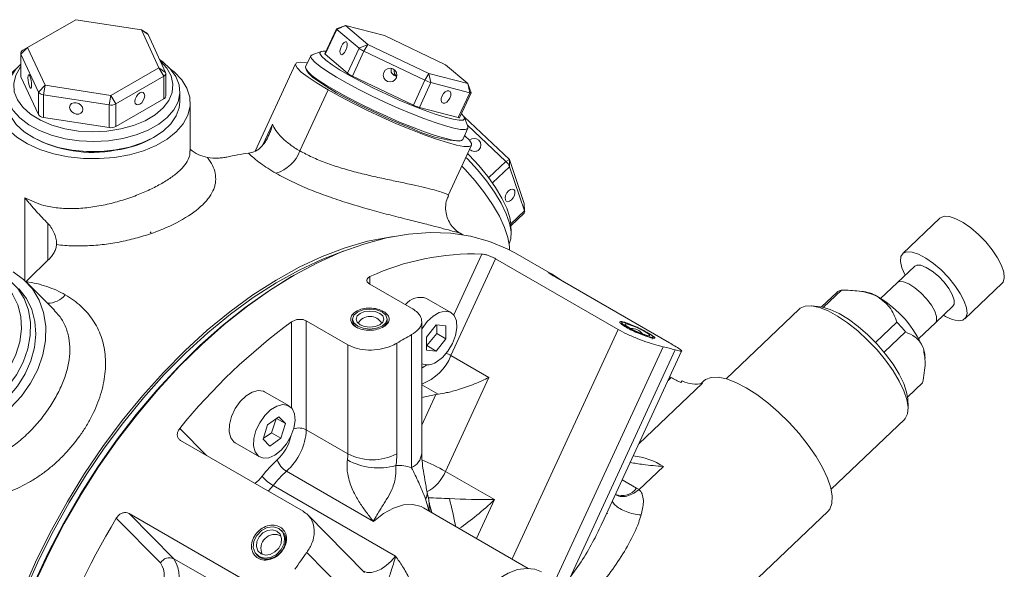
# Model space of a CAD drawing. Header units: millimetres. Extents: x 10 to 831, y 10 to 584.
# Tile 5 of 25: x 111 to 253, y 203 to 283. Entities that reach past the tile are written whole.
import ezdxf

# ---------------------------------------------------------------- set-up
doc = ezdxf.new("R2010")
doc.units = ezdxf.units.MM
doc.linetypes.add('SLD-Solido', pattern=[0])

msp = doc.modelspace()

# ---------------------------------------------------------------- linework, layer by layer
at = {"color": 7, "linetype": 'SLD-Solido', "lineweight": 15}
for p, q in [((119.225, 282.623), (112.285, 278.616)), ((128.706, 281.157), (119.225, 282.623)), ((158.201, 281.792), (156.892, 281.322)), ((156.937, 281.225), (158.201, 281.792)), ((158.201, 281.792), (161.404, 279.057)), ((163.816, 280.323), (158.201, 281.792)), ((129.413, 280.748), (128.706, 281.157)), ((131.246, 275.684), (128.706, 281.157)), ((128.706, 281.157), (129.671, 280.489)), ((129.671, 280.489), (132.212, 275.016)), ((156.878, 281.311), (155.215, 277.708)), ((155.274, 277.623), (156.937, 281.225)), ((160.14, 278.49), (156.937, 281.225)), ((172.634, 276.118), (163.816, 280.323)), ((160.14, 278.49), (161.404, 279.057)), ((160.847, 278.082), (161.404, 279.057)), ((161.404, 279.057), (170.222, 274.853)), ((111.285, 277.8), (111.285, 274.534)), ((111.319, 277.651), (112.285, 278.616)), ((113.859, 272.178), (111.319, 277.651)), ((111.319, 274.384), (111.319, 277.651)), ((111.578, 278.208), (112.285, 278.616)), ((112.285, 278.616), (114.825, 273.144)), ((153.176, 277.423), (152.428, 275.802)), ((154.665, 278.036), (153.356, 277.566)), ((155.274, 277.623), (158.477, 274.888)), ((158.477, 274.888), (160.14, 278.49)), ((159.184, 274.48), (160.847, 278.082)), ((169.665, 273.878), (160.847, 278.082)), ((150.983, 276.25), (145.162, 263.638)), ((175.837, 273.383), (172.634, 276.118)), ((124.306, 271.677), (131.246, 275.684)), ((131.953, 274.459), (125.013, 270.452)), ((131.246, 275.684), (131.953, 274.459)), ((131.246, 275.684), (132.212, 275.016)), ((131.953, 271.193), (131.953, 274.459)), ((132.246, 271.601), (132.246, 274.867)), ((152.436, 275.572), (152.534, 275.311)), ((159.184, 274.48), (168.002, 270.275)), ((169.665, 273.878), (170.222, 274.853)), ((170.222, 274.853), (175.837, 273.383)), ((170.514, 273.544), (170.222, 274.853)), ((111.319, 274.384), (113.859, 268.911)), ((113.859, 272.178), (114.825, 273.144)), ((114.566, 271.769), (114.825, 273.144)), ((114.825, 273.144), (124.306, 271.677)), ((168.002, 270.275), (169.665, 273.878)), ((168.851, 269.942), (170.514, 273.544)), ((176.128, 272.074), (170.514, 273.544)), ((176.328, 272.082), (175.837, 273.383)), ((175.837, 273.383), (176.128, 272.074)), ((113.859, 268.911), (113.859, 272.178)), ((124.047, 270.303), (114.566, 271.769)), ((114.566, 268.503), (114.566, 271.769)), ((124.047, 270.303), (124.306, 271.677)), ((125.013, 270.452), (124.306, 271.677)), ((134.265, 270.781), (134.265, 272.251)), ((151.615, 263.66), (155.685, 272.479)), ((174.466, 268.472), (176.128, 272.074)), ((174.667, 268.462), (176.329, 272.064)), ((124.047, 267.037), (124.047, 270.303)), ((125.013, 267.186), (131.953, 271.193)), ((125.013, 267.186), (125.013, 270.452)), ((135.765, 263.669), (135.765, 270.618)), ((168.851, 269.942), (174.466, 268.472)), ((114.566, 268.503), (124.047, 267.037)), ((146.26, 264.535), (147.648, 267.542)), ((175.33, 268.572), (181.848, 262.441)), ((175.866, 267.176), (175.375, 268.477)), ((181.34, 262.16), (175.789, 267.381)), ((175.127, 265.325), (175.875, 266.946)), ((112.925, 265.679), (113.067, 265.598)), ((130.464, 265.598), (130.606, 265.679)), ((173.037, 257.219), (176.405, 264.517)), ((174.684, 265.088), (174.946, 265.182)), ((178.878, 259.815), (181.34, 262.16)), ((181.34, 262.16), (181.848, 262.441)), ((181.883, 261.392), (181.848, 262.441)), ((181.848, 262.441), (183.993, 256.057)), ((179.429, 259.055), (181.883, 261.392)), ((184.028, 255.008), (181.883, 261.392)), ((111.866, 244.979), (111.866, 256.906)), ((184.06, 254.855), (183.993, 256.057)), ((183.993, 256.057), (184.028, 255.008)), ((182.048, 253.123), (184.028, 255.008)), ((182.064, 252.839), (184.01, 254.692)), ((115.225, 247.88), (115.225, 253.168)), ((244.038, 253.965), (238.658, 248.841)), ((129.98, 251.832), (130.105, 252.005)), ((175.116, 251.562), (174.75, 251.773)), ((182.119, 251.852), (182.052, 253.055)), ((188.057, 245.823), (182.754, 248.884)), ((179.865, 248.093), (173.414, 234.116)), ((173.817, 239.982), (177.875, 248.775)), ((197.543, 237.887), (179.865, 248.093)), ((240.383, 247.03), (237.861, 244.628)), ((116.153, 240.651), (112.14, 244.713)), ((150.749, 245.712), (150.396, 245.508)), ((161.717, 245.51), (161.717, 244.425)), ((188.539, 245.432), (204.979, 235.941)), ((237.861, 244.628), (235.469, 242.35)), ((161.717, 244.425), (167.727, 240.955)), ((226.941, 241.132), (229.155, 243.24)), ((229.811, 243.566), (227.204, 241.083)), ((233.009, 243.346), (231.895, 243.463)), ((247.625, 239.427), (253.005, 244.552)), ((173.411, 240.331), (169.875, 242.372)), ((223.719, 240.825), (213.137, 230.747)), ((226.726, 241.16), (225.528, 241.286)), ((243.378, 238.835), (245.9, 241.237)), ((150.403, 226.525), (150.403, 238.979)), ((152.524, 239.119), (158.535, 235.649)), ((152.524, 239.119), (152.524, 223.39)), ((159.217, 239.389), (159.217, 239.129)), ((164.217, 239.129), (164.217, 239.389)), ((169.192, 219.959), (169.192, 239.024)), ((234.717, 236), (237.811, 238.947)), ((171.286, 238.536), (169.872, 236.777)), ((172.7, 238.409), (171.286, 238.536)), ((171.356, 237.299), (171.356, 238.53)), ((172.7, 236.524), (172.7, 238.409)), ((182.239, 204.729), (197.543, 237.887)), ((198.068, 238.872), (197.99, 238.704)), ((239.054, 237.525), (235.966, 234.584)), ((240.986, 236.557), (243.378, 238.835)), ((167.727, 217.918), (167.727, 237.129)), ((169.872, 236.777), (169.872, 234.891)), ((169.942, 235.54), (171.356, 237.299)), ((171.286, 234.764), (172.7, 236.524)), ((171.356, 237.299), (172.7, 236.524)), ((202.48, 236.5), (202.608, 236.777)), ((158.535, 219.921), (158.535, 235.649)), ((165.606, 235.905), (165.606, 219.921)), ((169.872, 235.546), (169.942, 235.54)), ((169.872, 234.891), (171.286, 234.764)), ((169.942, 235.54), (171.286, 234.764)), ((204.069, 235.38), (188.534, 201.722)), ((190.562, 201.948), (205.785, 234.931)), ((195.27, 209.918), (206.733, 234.755)), ((173.414, 234.116), (178.894, 230.952)), ((241.879, 233.758), (241.862, 234.052)), ((178.894, 230.952), (172.633, 217.387)), ((204.767, 230.496), (205.219, 230.926)), ((205.219, 230.926), (205.019, 231.041)), ((206.59, 230.221), (206.827, 230.447)), ((209.898, 230.423), (209.498, 230.042)), ((169.192, 229.901), (171.558, 228.536)), ((200.559, 221.378), (209.75, 230.132)), ((239.355, 228.099), (241.526, 230.167)), ((150.03, 226.834), (146.495, 228.875)), ((169.192, 228.071), (171.223, 228.481)), ((169.192, 224.08), (171.223, 228.481)), ((239.44, 226.68), (239.373, 227.882)), ((148.57, 225.259), (146.946, 224.124)), ((147.522, 222.957), (148.157, 224.971)), ((148.242, 225.031), (149.529, 224.288)), ((149.529, 224.288), (148.57, 225.259)), ((228.311, 214.816), (238.892, 224.895)), ((134.245, 223.588), (138.108, 219.678)), ((146.946, 224.124), (146.281, 222.018)), ((148.865, 222.182), (149.529, 224.288)), ((152.524, 223.39), (158.535, 219.921)), ((134.377, 221.833), (152.054, 211.628)), ((146.281, 222.018), (147.241, 221.047)), ((146.311, 222.111), (147.522, 222.957)), ((147.241, 221.047), (148.865, 222.182)), ((147.522, 222.957), (148.865, 222.182)), ((142.245, 221.513), (145.781, 219.472)), ((200.562, 214.738), (204.087, 218.096)), ((149.665, 217.409), (162.216, 210.163)), ((172.633, 217.387), (179.704, 213.305)), ((198.149, 216.155), (200.224, 214.957)), ((147.748, 215.343), (165.426, 205.138)), ((170.18, 211.929), (169.741, 213.426)), ((179.704, 213.305), (177.112, 207.689)), ((184.585, 203.375), (169.431, 212.123)), ((170.134, 211.718), (170.18, 211.929)), ((170.239, 211.657), (170.18, 211.929)), ((131.472, 204.168), (125.092, 210.625)), ((144.617, 201.095), (126.94, 211.3)), ((126.94, 211.3), (133.391, 204.771)), ((160.943, 202.799), (152.746, 211.096)), ((196.054, 211.312), (195.919, 211.324)), ((196.054, 211.312), (195.92, 211.326)), ((207.477, 192.211), (227.83, 211.597)), ((149.059, 208.725), (148.916, 208.87)), ((133.391, 204.771), (138.871, 201.608)), ((145.359, 205.356), (145.679, 205.032)), ((160.922, 197.244), (152.599, 205.667))]:
    msp.add_line(p, q, dxfattribs=at)
at = {"color": 7, "linetype": 'SLD-Solido', "lineweight": 15, "flags": 128}
for points in [[(156.937, 281.225), (156.901, 281.259), (156.881, 281.286), (156.876, 281.307), (156.887, 281.32), (156.892, 281.322)], [(158.241, 278.228), (158.375, 278.594), (158.439, 278.947), (158.424, 279.232), (158.33, 279.407), (158.174, 279.446), (157.978, 279.341), (157.772, 279.109), (157.588, 278.786), (157.454, 278.42), (157.39, 278.067), (157.406, 277.782), (157.499, 277.606), (157.656, 277.568), (157.852, 277.673), (158.057, 277.905), (158.241, 278.228)], [(175.866, 267.176), (175.867, 267.175), (175.838, 266.891), (175.483, 266.759), (174.813, 266.783), (173.848, 266.962), (172.614, 267.292), (171.147, 267.762), (169.49, 268.36), (167.69, 269.068), (165.799, 269.865), (163.871, 270.729), (161.962, 271.635), (160.127, 272.556), (158.419, 273.467), (156.886, 274.341), (155.573, 275.153), (154.517, 275.88), (153.75, 276.5), (153.292, 276.997), (153.157, 277.354), (153.35, 277.563), (153.356, 277.566)], [(155.38, 278.065), (154.968, 278.084), (154.565, 277.983), (154.496, 277.726), (154.762, 277.319), (155.356, 276.775), (156.258, 276.114), (157.438, 275.355), (158.86, 274.523), (160.478, 273.645), (162.238, 272.748), (164.086, 271.863), (165.961, 271.017), (167.804, 270.237), (169.554, 269.549), (171.156, 268.975), (172.558, 268.532), (173.716, 268.236), (174.591, 268.096), (175.156, 268.116), (175.393, 268.296), (175.294, 268.63), (174.934, 269.04)], [(155.215, 277.708), (155.214, 277.704), (155.219, 277.684), (155.239, 277.657), (155.274, 277.623)], [(131.343, 276.888), (131.762, 276.583), (132.887, 275.545), (133.691, 274.413), (134.153, 273.218), (134.258, 271.996), (134.003, 270.78), (133.397, 269.608), (132.456, 268.511), (131.207, 267.522), (129.687, 266.669), (127.939, 265.976), (126.013, 265.464), (123.965, 265.147), (121.854, 265.035), (119.74, 265.13), (117.685, 265.43), (115.747, 265.926), (113.982, 266.604), (112.441, 267.445), (111.168, 268.424), (110.2, 269.513), (109.565, 270.681), (109.281, 271.893), (109.356, 273.117), (109.788, 274.315), (110.564, 275.454), (111.285, 276.183)], [(111.285, 275.8), (111.225, 275.722), (110.573, 274.593), (110.281, 273.415), (110.358, 272.225), (110.802, 271.063), (111.598, 269.965), (112.721, 268.967), (114.134, 268.101), (115.793, 267.394), (117.644, 266.869), (119.627, 266.544), (121.679, 266.429), (123.734, 266.526), (125.726, 266.835), (127.59, 267.343), (129.267, 268.035), (130.703, 268.889), (131.851, 269.878), (132.676, 270.969), (133.149, 272.127), (133.257, 273.316), (132.996, 274.496), (132.373, 275.631), (131.458, 276.64)], [(152.682, 276.352), (152.554, 276.375), (151.652, 276.47), (151.116, 276.381), (150.963, 276.108), (151.196, 275.662), (151.808, 275.056), (152.782, 274.307), (154.088, 273.44), (155.685, 272.479)], [(132.935, 275.49), (133.445, 275.074), (134.532, 273.935), (135.288, 272.709), (135.694, 271.43), (135.74, 270.13), (135.423, 268.842), (134.753, 267.6), (133.746, 266.437), (132.429, 265.381), (130.836, 264.461), (129.008, 263.701), (126.992, 263.12), (124.841, 262.733), (122.611, 262.55), (120.358, 262.577), (118.142, 262.811), (116.02, 263.248), (114.046, 263.875), (112.272, 264.677), (110.745, 265.633), (109.502, 266.718), (108.578, 267.905), (107.995, 269.161), (107.768, 270.455), (107.904, 271.753), (108.399, 273.022), (109.24, 274.229), (110.406, 275.342), (110.596, 275.49)], [(111.285, 274.534), (111.293, 274.458), (111.319, 274.384)], [(112.848, 273.132), (112.828, 273.487), (112.772, 273.872), (112.688, 274.23), (112.589, 274.506), (112.49, 274.657), (112.406, 274.661), (112.35, 274.517), (112.33, 274.247), (112.35, 273.892), (112.406, 273.506), (112.49, 273.148), (112.589, 272.873), (112.688, 272.721), (112.772, 272.718), (112.828, 272.862), (112.848, 273.132)], [(152.428, 275.802), (152.436, 275.572), (152.733, 275.144), (153.348, 274.584), (154.263, 273.908), (155.451, 273.136), (156.879, 272.29), (158.506, 271.394), (160.284, 270.474), (162.163, 269.557), (164.088, 268.669), (166.004, 267.835), (167.856, 267.08)], [(167.708, 266.956), (165.886, 267.699), (164, 268.519), (162.106, 269.393), (160.257, 270.296), (158.507, 271.201), (156.907, 272.082), (155.501, 272.915), (154.332, 273.674), (153.431, 274.339), (152.826, 274.891), (152.534, 275.311)], [(129.19, 271.639), (129.136, 271.92), (128.983, 272.097), (128.753, 272.141), (128.483, 272.047), (128.212, 271.829), (127.983, 271.519), (127.83, 271.166), (127.776, 270.823), (127.83, 270.541), (127.983, 270.365), (128.212, 270.32), (128.483, 270.414), (128.753, 270.633), (128.983, 270.942), (129.136, 271.295), (129.19, 271.639)], [(175.381, 265.876), (175.449, 265.82), (176.095, 265.219), (176.402, 264.759), (176.362, 264.453), (175.977, 264.308), (175.257, 264.329), (174.221, 264.515), (172.898, 264.861), (171.325, 265.358), (169.543, 265.992), (167.601, 266.745), (165.553, 267.598), (163.454, 268.527), (161.362, 269.507), (159.333, 270.51), (157.424, 271.51), (155.685, 272.479)], [(173.27, 271.309), (173.385, 271.665), (173.396, 271.989), (173.3, 272.233), (173.113, 272.359), (172.863, 272.348), (172.587, 272.201), (172.328, 271.941), (172.125, 271.608), (172.01, 271.252), (171.999, 270.927), (172.095, 270.684), (172.282, 270.558), (172.532, 270.569), (172.808, 270.716), (173.067, 270.975), (173.27, 271.309)], [(176.328, 272.082), (176.33, 272.068), (176.32, 272.054), (176.293, 272.048), (176.252, 272.05), (176.197, 272.058), (176.128, 272.074)], [(109.265, 270.781), (109.378, 269.814), (109.839, 268.619), (110.644, 267.487), (111.768, 266.449), (113.18, 265.536), (114.839, 264.774), (116.697, 264.185), (118.701, 263.785), (120.793, 263.587), (122.914, 263.595), (125.001, 263.811)], [(120.272, 269.662), (120.199, 269.986), (119.99, 270.283), (119.676, 270.508), (119.307, 270.628), (118.937, 270.623), (118.624, 270.494), (118.414, 270.262), (118.341, 269.961), (118.414, 269.637), (118.624, 269.34), (118.937, 269.114), (119.307, 268.995), (119.676, 269), (119.99, 269.128), (120.199, 269.361), (120.272, 269.662)], [(125.001, 263.811), (126.995, 264.227), (128.838, 264.831), (130.478, 265.607), (131.868, 266.531), (132.966, 267.578), (133.743, 268.717), (134.175, 269.915), (134.265, 270.781)], [(174.466, 268.472), (174.534, 268.456), (174.59, 268.448), (174.631, 268.446), (174.657, 268.452), (174.667, 268.462)], [(167.856, 267.08), (169.591, 266.425), (171.159, 265.889), (172.514, 265.488), (173.618, 265.233), (174.438, 265.13), (174.953, 265.185), (175.127, 265.325)], [(175.83, 263.27), (176.052, 263.052), (177.464, 261.55), (178.751, 259.983), (179.87, 258.401), (180.786, 256.855), (181.469, 255.394), (181.898, 254.066), (182.052, 253.055)], [(181.83, 250.26), (182.07, 250.953), (182.11, 251.983), (181.885, 253.211), (181.401, 254.602), (180.671, 256.116), (179.717, 257.71), (178.566, 259.337), (177.252, 260.95), (175.811, 262.504), (175.583, 262.734)], [(181.891, 249.357), (181.874, 249.866), (181.644, 251.165), (181.151, 252.631), (180.41, 254.225), (179.439, 255.906), (178.262, 257.631), (176.912, 259.355), (175.422, 261.034), (175.001, 261.473)], [(182.165, 256.589), (182.406, 256.884), (182.577, 257.232), (182.651, 257.582), (182.619, 257.88), (182.484, 258.08), (182.268, 258.152), (182.002, 258.086), (181.728, 257.89), (181.487, 257.595), (181.316, 257.246), (181.242, 256.897), (181.274, 256.599), (181.409, 256.399), (181.625, 256.327), (181.891, 256.393), (182.165, 256.589)], [(244.038, 253.965), (244.088, 254.008), (244.638, 254.234), (245.397, 254.191), (246.325, 253.883), (247.371, 253.325), (248.479, 252.547), (249.59, 251.593), (250.643, 250.513), (251.581, 249.365), (252.355, 248.211), (252.922, 247.114), (253.252, 246.132), (253.326, 245.319), (253.142, 244.718), (253.005, 244.552)], [(182.754, 248.884), (181.538, 249.535), (178.973, 250.603), (176.25, 251.352), (173.384, 251.777), (170.392, 251.876), (167.29, 251.648), (164.096, 251.095), (160.827, 250.219), (157.502, 249.026), (154.139, 247.522), (150.757, 245.716), (147.375, 243.617), (144.012, 241.238), (140.687, 238.592), (137.418, 235.694), (134.223, 232.559), (131.121, 229.205), (128.129, 225.652), (125.264, 221.919), (122.541, 218.026), (119.976, 213.996), (117.583, 209.851), (115.375, 205.615), (113.365, 201.31), (111.565, 196.962), (109.984, 192.594), (108.63, 188.23), (107.512, 183.896), (106.637, 179.616), (106.007, 175.413), (105.628, 171.311), (105.502, 167.332)], [(107.83, 152.132), (107.334, 153.381), (106.337, 156.491), (105.584, 159.82), (105.079, 163.347), (104.826, 167.052), (104.826, 170.915), (105.079, 174.912), (105.584, 179.021), (106.337, 183.219), (107.334, 187.482), (108.57, 191.784), (110.038, 196.102), (111.728, 200.411), (113.632, 204.686), (115.739, 208.902), (118.036, 213.035), (120.51, 217.063), (123.148, 220.96), (125.933, 224.707), (128.851, 228.28), (131.884, 231.659), (135.014, 234.826), (138.225, 237.761), (141.498, 240.449), (144.813, 242.873), (148.153, 245.02), (151.497, 246.877), (154.827, 248.434), (158.123, 249.683), (161.367, 250.615), (164.54, 251.225), (165.077, 251.297)], [(158.013, 249.229), (154.78, 248.003), (151.477, 246.458), (148.159, 244.615), (144.847, 242.486), (141.558, 240.081), (138.311, 237.415), (135.126, 234.503), (132.02, 231.362), (129.012, 228.009), (126.118, 224.465), (123.355, 220.749), (120.738, 216.882), (118.284, 212.887), (116.005, 208.786), (113.915, 204.604), (112.027, 200.363), (110.349, 196.089), (108.894, 191.806), (107.668, 187.538), (106.678, 183.309), (105.931, 179.145), (105.431, 175.068), (105.18, 171.103), (105.18, 167.272), (105.431, 163.596), (105.931, 160.097), (106.089, 159.283)], [(238.545, 246.787), (238.342, 247.691), (238.397, 248.402), (238.708, 248.884), (239.258, 249.11), (240.017, 249.067), (240.945, 248.758), (241.991, 248.2), (243.099, 247.423), (244.21, 246.469), (245.263, 245.388), (246.201, 244.24), (246.975, 243.087), (247.542, 241.989), (247.872, 241.008), (247.946, 240.195), (247.762, 239.594), (247.329, 239.238), (246.67, 239.146), (245.82, 239.323), (244.827, 239.759), (244.525, 239.927)], [(99.832, 246.377), (101.039, 246.727), (102.964, 247.026), (104.843, 246.999), (106.621, 246.648), (108.248, 245.982), (109.676, 245.021), (110.865, 243.792), (111.779, 242.33), (112.394, 240.679), (112.691, 238.884), (112.662, 236.998), (112.308, 235.076), (111.638, 233.171), (110.672, 231.34), (109.438, 229.635), (107.972, 228.105), (106.315, 226.793), (104.515, 225.738), (102.624, 224.97), (100.696, 224.512), (98.787, 224.375), (96.952, 224.565), (95.244, 225.075), (93.711, 225.892), (92.397, 226.991), (91.342, 228.341), (90.574, 229.903), (90.117, 231.632), (89.982, 233.479), (90.175, 235.39), (90.186, 235.452)], [(90.506, 234.719), (90.489, 233.389), (90.756, 231.636), (91.349, 230.027), (92.251, 228.615), (93.432, 227.445), (94.854, 226.553), (96.471, 225.97), (98.232, 225.714), (100.08, 225.792), (101.955, 226.203), (103.797, 226.933), (105.547, 227.959), (107.149, 229.247), (108.552, 230.757), (109.709, 232.44), (110.585, 234.242), (111.15, 236.104), (111.387, 237.967), (111.288, 239.772), (110.856, 241.459), (110.105, 242.976), (109.06, 244.272), (107.753, 245.307), (106.228, 246.048), (105.912, 246.154)], [(110.19, 246.216), (111.71, 245.12), (112.971, 243.745), (113.936, 242.128), (114.582, 240.314), (114.889, 238.35), (114.849, 236.292), (114.464, 234.196), (113.744, 232.117), (112.708, 230.114), (111.386, 228.241), (109.812, 226.548), (108.03, 225.083), (106.088, 223.885), (104.04, 222.986), (101.942, 222.412), (99.849, 222.177), (97.821, 222.289), (95.911, 222.744), (94.172, 223.53)], [(239.007, 245.72), (238.997, 245.741), (238.545, 246.787)], [(240.383, 247.03), (240.695, 247.186), (241.295, 247.152), (242.059, 246.85), (242.919, 246.307), (243.799, 245.571), (244.62, 244.707), (245.311, 243.792), (245.808, 242.907), (246.069, 242.132), (246.069, 241.534), (245.9, 241.237)], [(105.502, 167.74), (105.627, 171.688), (106.003, 175.758), (106.628, 179.928), (107.497, 184.175), (108.606, 188.475), (109.949, 192.804), (111.518, 197.138), (113.304, 201.453), (115.298, 205.724), (117.488, 209.927), (119.863, 214.04), (122.408, 218.038), (125.109, 221.9), (127.953, 225.605), (130.921, 229.13), (133.999, 232.458), (137.168, 235.568), (140.412, 238.444), (143.711, 241.069), (147.048, 243.43), (150.396, 245.508)], [(189.776, 244.718), (189.196, 245.117), (187.927, 245.897)], [(237.861, 244.628), (238.173, 244.784), (238.773, 244.75), (239.537, 244.448), (240.397, 243.905), (241.277, 243.169), (242.099, 242.304), (242.789, 241.39), (243.286, 240.505), (243.547, 239.729), (243.547, 239.132), (243.378, 238.835)], [(106.177, 225.474), (107.912, 226.662), (109.48, 228.088), (110.835, 229.712), (111.939, 231.486), (112.759, 233.361), (113.273, 235.281), (113.466, 237.192), (113.332, 239.039), (112.874, 240.768), (112.106, 242.33), (111.051, 243.68), (110.99, 243.742)], [(159.949, 240.409), (159.407, 239.941), (159.217, 239.389), (159.407, 238.836), (159.949, 238.368), (160.76, 238.055), (161.717, 237.946), (162.674, 238.055), (163.485, 238.368), (164.027, 238.836), (164.217, 239.389), (164.027, 239.941), (163.485, 240.409), (162.674, 240.722), (161.717, 240.832), (160.76, 240.722), (159.949, 240.409)], [(160.303, 240.205), (159.869, 239.831), (159.717, 239.389), (159.869, 238.947), (160.303, 238.572), (160.952, 238.322), (161.717, 238.234), (162.482, 238.322), (163.131, 238.572), (163.565, 238.947), (163.717, 239.389), (163.565, 239.831), (163.131, 240.205), (162.482, 240.455), (161.717, 240.543), (160.952, 240.455), (160.303, 240.205)], [(171.286, 233.18), (172.172, 233.845), (172.979, 234.76), (173.635, 235.843), (174.083, 236.997), (174.283, 238.121), (174.216, 239.114), (173.888, 239.888), (173.33, 240.374), (172.59, 240.53), (171.734, 240.34), (170.838, 239.823), (169.982, 239.024), (169.242, 238.014), (169.192, 237.931)], [(238.892, 224.895), (239.011, 225.022), (239.356, 225.71), (239.443, 226.628), (239.268, 227.747), (238.837, 229.029), (238.164, 230.435), (237.271, 231.919), (236.185, 233.433), (234.943, 234.929), (233.585, 236.358), (232.152, 237.674), (230.693, 238.836), (229.253, 239.806), (227.88, 240.553), (226.616, 241.052), (225.503, 241.288), (224.577, 241.254), (223.867, 240.949), (223.719, 240.825)], [(226.726, 241.16), (227.053, 241.113), (228.187, 240.784), (229.459, 240.192), (230.822, 239.358), (232.226, 238.312), (233.621, 237.093), (234.957, 235.743), (236.186, 234.313), (237.262, 232.853), (238.147, 231.417), (238.809, 230.055), (239.225, 228.819), (239.373, 227.882)], [(198.57, 238.845), (198.157, 238.911), (198.077, 238.811), (198.34, 238.561), (198.908, 238.199), (199.693, 237.78), (200.577, 237.368), (201.424, 237.025), (202.106, 236.804), (202.518, 236.739), (202.599, 236.838), (202.336, 237.088), (201.768, 237.45), (200.983, 237.869), (200.099, 238.282), (199.252, 238.624), (198.57, 238.845)], [(198.924, 238.641), (198.593, 238.694), (198.529, 238.614), (198.74, 238.414), (199.194, 238.124), (199.822, 237.789), (200.529, 237.459), (201.207, 237.185), (201.752, 237.008), (202.082, 236.956), (202.147, 237.036), (201.936, 237.236), (201.482, 237.525), (200.854, 237.86), (200.147, 238.19), (199.469, 238.464), (198.924, 238.641)], [(241.635, 235.127), (241.839, 234.294), (241.862, 234.052)], [(209.898, 230.423), (210.177, 230.641), (210.977, 230.942), (211.991, 230.972), (213.193, 230.731), (214.549, 230.224), (216.024, 229.466), (217.575, 228.477), (219.162, 227.284), (220.741, 225.921), (222.269, 224.423), (223.703, 222.833), (225.006, 221.192), (226.141, 219.547), (227.078, 217.941), (227.791, 216.42), (228.26, 215.023), (228.473, 213.79), (228.424, 212.754), (228.114, 211.943), (227.83, 211.597)], [(146.495, 228.875), (146.347, 228.949), (145.592, 229.07), (144.729, 228.847), (143.833, 228.299), (142.986, 227.475), (142.261, 226.449), (141.723, 225.311), (141.421, 224.162), (141.381, 223.106), (141.606, 222.235), (142.077, 221.627), (142.245, 221.513)], [(149.672, 221.365), (150.31, 222.46), (150.734, 223.616), (150.908, 224.73), (150.814, 225.705), (150.462, 226.453), (149.883, 226.908), (149.128, 227.029), (148.264, 226.806), (147.369, 226.258), (146.521, 225.434), (145.796, 224.408), (145.259, 223.27), (144.957, 222.121), (144.917, 221.065), (145.142, 220.194), (145.613, 219.586), (146.288, 219.295), (147.106, 219.346), (147.995, 219.736), (148.877, 220.43), (149.672, 221.365)], [(147.748, 215.343), (147.098, 214.598), (147.029, 214.529)], [(169.431, 212.123), (169.102, 212.291), (167.909, 212.597), (166.57, 212.527), (165.137, 212.084), (163.666, 211.285), (162.216, 210.163)], [(170.317, 212.369), (170.544, 211.833), (170.667, 211.41)], [(145.37, 208.133), (144.957, 207.281), (144.876, 206.402), (145.14, 205.632), (145.707, 205.087), (146.493, 204.851), (147.376, 204.959), (148.223, 205.395), (148.905, 206.092), (149.318, 206.945), (149.399, 207.823), (149.135, 208.594), (148.568, 209.138), (147.782, 209.375), (146.899, 209.267), (146.052, 208.831), (145.37, 208.133)], [(145.723, 207.929), (145.393, 207.247), (145.329, 206.544), (145.539, 205.928), (145.993, 205.492), (146.622, 205.303), (147.329, 205.39), (148.006, 205.738), (148.552, 206.296), (148.882, 206.979), (148.947, 207.681), (148.736, 208.297), (148.282, 208.733), (147.653, 208.922), (146.947, 208.836), (146.269, 208.487), (145.723, 207.929)], [(160.792, 202.952), (161.296, 202.799), (161.94, 202.788), (162.635, 202.95), (163.356, 203.28), (164.078, 203.767), (164.776, 204.393), (165.426, 205.138)], [(175.476, 183.808), (174.894, 184.224), (174.126, 185.125), (173.578, 186.289), (173.267, 187.68), (173.205, 189.252), (173.392, 190.956), (173.823, 192.736), (174.484, 194.536), (175.353, 196.297), (176.403, 197.962), (177.6, 199.479), (178.906, 200.799), (180.278, 201.878), (181.672, 202.683), (183.045, 203.188), (184.35, 203.376), (185.547, 203.241), (186.475, 202.862)]]:
    msp.add_lwpolyline(points, dxfattribs=at)
at = {"color": 7, "linetype": 'SLD-Solido', "lineweight": 15}
msp.add_circle((164.631, 274.618), 0.992, dxfattribs=at)
for centre, radius, start, end in [((129.128, 280.205), 0.614, 27.65037, 62.34508), ((111.733, 277.797), 0.44, 110.74208, 199.461), ((162.396, 281.582), 3.827, 233.87911, 246.12627), ((131.797, 274.87), 0.44, 290.74208, 19.461), ((160.733, 277.979), 3.827, 233.87911, 246.12627), ((172.067, 278.743), 5.426, 243.71742, 253.36061), ((114.621, 272.681), 0.913, 213.43888, 266.5665), ((131.743, 271.652), 0.505, 294.52506, 354.1548), ((124.307, 271.816), 1.535, 260.2289, 297.35717), ((170.405, 275.141), 5.426, 243.71742, 253.36061), ((114.621, 269.414), 0.913, 213.43888, 266.5665), ((124.307, 268.549), 1.535, 260.2289, 297.35717), ((175.782, 283.154), 18.099, 243.5056, 266.52239), ((121.64, 281.693), 18.237, 241.95644, 280.45186), ((122.87, 279.185), 15.566, 277.67311, 299.19951), ((176.755, 264.492), 0.992, 319.75048, 132.21696), ((148.477, 229.816), 33.793, 97.29722, 102.7234), ((146.592, 265.592), 5.381, 286.81597, 338.96028), ((176.835, 264.624), 1.027, 225.59431, 311.18262), ((179.955, 260.604), 2.082, 22.22923, 48.31516), ((183.77, 254.864), 0.295, 324.46312, 29.22805), ((175.366, 183.238), 88.293, 132.93458, 135.79463), ((176.717, 212.894), 35.901, 88.1517, 114.69752), ((230.09, 242.179), 1.414, 101.36193, 131.37932), ((232.188, 237.912), 5.496, 57.31201, 81.404), ((115.155, 245.013), 3.343, 269.84354, 320.29489), ((168.994, 239.772), 2.745, 71.27427, 141.79986), ((227.076, 228.935), 15.821, 23.03957, 59.28973), ((202.685, 167.912), 88.226, 126.34085, 140.87152), ((161.717, 237.756), 2, 31.1772, 148.8228), ((220.529, 222.583), 23.8, 38.89056, 43.43873), ((199.507, 236.024), 2, 36.8116, 93.63845), ((196.822, 184.281), 60.327, 118.83407, 121.16056), ((199.127, 212.994), 22.925, 73.1174, 77.55212), ((166.712, 236.771), 7.209, 290.11944, 338.38423), ((168.647, 225.755), 9.624, 60.30648, 64.77928), ((170.047, 234.855), 2.083, 244.82419, 306.48627), ((167.013, 236.058), 4.364, 299.94662, 311.14074), ((208.675, 233.89), 3.908, 241.76816, 285.96064), ((143.916, 223.831), 8.62, 311.83205, 357.06614), ((151.457, 221.325), 2.325, 62.66777, 108.72965), ((143.917, 223.87), 6.538, 312.37523, 347.2232), ((160.351, 205.685), 17.972, 132.00601, 142.28644), ((151.279, 220.103), 3.141, 199.78345, 239.07674), ((152.604, 219.941), 5.931, 351.16421, 359.80591), ((162.967, 227.269), 9.389, 241.34322, 285.46904), ((162.07, 226.744), 7.685, 242.60967, 297.39033), ((154.282, 219.959), 11.324, 351.16421, 359.80591), ((166.689, 220.209), 2.515, 294.37466, 354.3052), ((157.761, 191.104), 30.199, 60.49662, 67.70423), ((198.774, 209.92), 9.75, 56.98424, 84.26705), ((165.851, 212.468), 5.764, 71.00699, 93.77851), ((141.704, 220.056), 5.57, 307.57586, 322.67624), ((150.919, 220.82), 6.329, 220.86723, 239.93223), ((160.189, 205.723), 15.726, 132.00601, 142.28644), ((167.112, 219.684), 5.98, 298.29858, 337.41735), ((198.093, 216.518), 2.641, 249.32629, 323.78498), ((168.779, 214.17), 1.216, 322.28484, 7.01681), ((99.652, 194.705), 75.89, 11.18697, 14.3015), ((168.046, 212.612), 2.241, 342.26102, 12.01055), ((167.657, 212.057), 2.738, 350.18012, 12.17068), ((217.015, 155.077), 107.403, 148.85557, 161.59447), ((147.969, 206.272), 2, 63.7641, 205.54638), ((132.777, 203.37), 1.53, 66.33947, 148.55216), ((129.195, 202.131), 4.957, 327.82353, 32.17647), ((240.063, 142.09), 108.13, 143.98656, 145.56322), ((128.42, 202.248), 3.605, 327.82353, 32.17647)]:
    msp.add_arc(centre, radius, start, end, dxfattribs=at)
for centre, major_axis, ratio, start_param, end_param in [((165.98, 275.336), (1.216, 0.066), 0.7784103, 2.7841775, 4.3216058), ((165.98, 275.336), (1.793, -0.864), 0.4981846, 4.3661952, 4.720686), ((165.98, 275.336), (0.021, 1.059), 0.7304477, 1.4947958, 2.6021081), ((174.228, 226.746), (4.236, -0.93), 0.3742638, 2.3322267, 2.4382117), ((189.641, 204.877), (11.625, 9.189), 0.4822353, 0.1353112, 0.1893916), ((177.273, 213.941), (8.656, -0.13), 0.072199, 4.2221931, 4.9981934), ((177.273, 213.941), (7.128, 6.435), 0.2211277, 4.1404238, 4.8563998)]:
    msp.add_ellipse(centre, major_axis=major_axis, ratio=ratio, start_param=start_param, end_param=end_param, dxfattribs=at)
for points, knots in [([(145.182, 263.644), (145.522, 263.808), (145.814, 264.039), (146.208, 264.454), (146.331, 264.604), (146.561, 264.919), (146.667, 265.083), (146.965, 265.595), (147.135, 265.96), (147.356, 266.536), (147.423, 266.734), (147.545, 267.133), (147.6, 267.338), (147.648, 267.542)], [0, 0, 0, 0, 0.25, 0.25, 0.375, 0.375, 0.5, 0.5, 0.75, 0.75, 0.875, 0.875, 1, 1, 1, 1]), ([(147.648, 267.542), (147.865, 266.948), (148.308, 266.286), (149.317, 265.28), (149.704, 264.948), (150.582, 264.295), (151.071, 263.974), (151.615, 263.66)], [0, 0, 0, 0, 0.5, 0.5, 0.75, 0.75, 1, 1, 1, 1]), ([(111.866, 256.906), (112.757, 256.486), (114.219, 255.797), (116.657, 255.391), (118.836, 255.296), (121.135, 255.464), (123.468, 255.863), (125.8, 256.468), (127.979, 257.217), (129.97, 258.069), (131.706, 258.974), (133.204, 259.938), (134.391, 260.921), (135.228, 261.916), (135.703, 262.827), (135.723, 263.411), (135.731, 263.663)], [0, 0, 0, 0, 0.1059497, 0.1737991, 0.2435502, 0.3135733, 0.3855035, 0.457092, 0.5308227, 0.5978972, 0.6669294, 0.7355473, 0.8062899, 0.8751808, 0.9460105, 1, 1, 1, 1]), ([(135.764, 263.639), (135.764, 263.638), (135.764, 263.638), (135.765, 263.654), (135.765, 263.66)], [0, 0, 0, 0, 0.6767984, 1, 1, 1, 1]), ([(138.246, 262.714), (137.795, 262.826), (136.897, 263.05), (136.099, 263.603), (135.768, 263.91), (135.765, 263.912)], [0, 0, 0, 0, 0.5003082, 0.996661, 1, 1, 1, 1]), ([(148.149, 260.441), (147.323, 260.918), (146.581, 261.399), (145.589, 262.125), (145.279, 262.367), (144.7, 262.852), (144.43, 263.095), (144.184, 263.335)], [0, 0, 0, 0, 0.5, 0.5, 0.75, 0.75, 1, 1, 1, 1]), ([(151.615, 263.66), (152.178, 263.357), (153.322, 262.741), (155.326, 261.931), (157.484, 261.209), (159.731, 260.583), (162.032, 260.028), (164.288, 259.535), (166.448, 259.082), (168.378, 258.67), (170.042, 258.285), (171.345, 257.94), (172.306, 257.632), (172.863, 257.396), (173.089, 257.252), (173.02, 257.235), (173.007, 257.232)], [0, 0, 0, 0, 0.0736776, 0.1496488, 0.2236305, 0.2996847, 0.3755749, 0.4535633, 0.5303919, 0.6095829, 0.6842724, 0.7613527, 0.8342494, 0.9092995, 0.9833137, 1, 1, 1, 1]), ([(138.246, 262.714), (138.538, 262.339), (138.779, 261.962), (139.154, 261.204), (139.286, 260.827), (139.44, 260.072), (139.463, 259.694), (139.411, 259.121), (139.379, 258.929), (139.287, 258.546), (139.226, 258.355), (139.002, 257.785), (138.796, 257.408), (138.4, 256.843), (138.254, 256.655), (137.93, 256.279), (137.753, 256.09), (136.805, 255.163), (135.843, 254.455), (133.495, 253.1), (132.176, 252.49), (130.351, 251.818), (129.976, 251.688), (129.221, 251.441), (128.839, 251.325), (127.684, 250.994), (126.9, 250.799), (125.701, 250.547), (125.298, 250.47), (124.484, 250.33), (124.074, 250.267), (122.851, 250.104), (122.04, 250.027), (120.426, 249.94), (119.623, 249.929), (118.024, 249.98), (117.234, 250.041), (116.464, 250.14)], [0, 0, 0, 0, 0.0625, 0.0625, 0.125, 0.125, 0.1875, 0.1875, 0.21875, 0.21875, 0.25, 0.25, 0.3125, 0.3125, 0.34375, 0.34375, 0.375, 0.375, 0.5, 0.5, 0.625, 0.625, 0.65625, 0.65625, 0.6875, 0.6875, 0.75, 0.75, 0.78125, 0.78125, 0.8125, 0.8125, 0.875, 0.875, 0.9375, 0.9375, 1, 1, 1, 1]), ([(141.034, 262.779), (140.85, 262.738), (140.653, 262.705), (140.229, 262.657), (140.001, 262.642), (139.284, 262.623), (138.779, 262.647), (138.246, 262.714)], [0, 0, 0, 0, 0.25, 0.25, 0.5, 0.5, 1, 1, 1, 1]), ([(174.748, 251.769), (174.758, 251.766), (174.846, 251.729), (174.592, 251.812), (173.931, 252.005), (172.782, 252.325), (171.182, 252.746), (169.167, 253.257), (166.773, 253.858), (164.131, 254.537), (161.314, 255.301), (158.472, 256.141), (155.642, 257.077), (152.945, 258.101), (150.379, 259.223), (148.899, 260.031), (148.149, 260.441)], [0, 0, 0, 0, 0.0088403, 0.0847298, 0.1565224, 0.2305548, 0.3038676, 0.3797297, 0.4556796, 0.5341898, 0.6105577, 0.6891082, 0.7653118, 0.8434746, 0.920729, 1, 1, 1, 1]), ([(115.225, 253.168), (114.646, 253.741), (114.075, 254.349), (113.236, 255.289), (112.959, 255.607), (112.547, 256.09), (112.41, 256.253), (112.137, 256.578), (112, 256.743), (111.866, 256.906)], [0, 0, 0, 0, 0.5, 0.5, 0.75, 0.75, 0.875, 0.875, 1, 1, 1, 1]), ([(174.75, 251.773), (174.748, 251.774), (174.589, 251.86), (174.162, 252.162), (173.564, 252.742), (173.042, 253.562), (172.706, 254.515), (172.61, 255.543), (172.717, 256.487), (172.977, 257.008), (173.074, 257.202)], [0, 0, 0, 0, 0.0016143, 0.0946541, 0.2416193, 0.4039753, 0.5547089, 0.7220751, 0.8962801, 1, 1, 1, 1]), ([(115.225, 253.168), (115.44, 252.955), (115.621, 252.713), (115.934, 252.207), (116.067, 251.939), (116.28, 251.407), (116.359, 251.143), (116.46, 250.626), (116.48, 250.372), (116.464, 250.14)], [0, 0, 0, 0, 0.25, 0.25, 0.5, 0.5, 0.75, 0.75, 1, 1, 1, 1]), ([(116.464, 250.14), (116.45, 249.945), (116.412, 249.751), (116.29, 249.362), (116.205, 249.166), (115.992, 248.781), (115.865, 248.593), (115.574, 248.228), (115.408, 248.05), (115.225, 247.88)], [0, 0, 0, 0, 0.25, 0.25, 0.5, 0.5, 0.75, 0.75, 1, 1, 1, 1]), ([(177.875, 248.775), (177.992, 248.762), (178.227, 248.735), (178.691, 248.607), (179.172, 248.433), (179.578, 248.251), (179.784, 248.137), (179.865, 248.093)], [0, 0, 0, 0, 0.2165081, 0.4330536, 0.6486284, 0.8628624, 1, 1, 1, 1]), ([(188.539, 245.432), (188.301, 245.572), (187.824, 245.852), (187.431, 246.112), (187.339, 246.202), (187.532, 246.118), (187.813, 245.961), (187.927, 245.897)], [0, 0, 0, 0, 0.2128097, 0.4256088, 0.6387312, 0.8529048, 1, 1, 1, 1]), ([(112.074, 244.798), (112.599, 244.719), (113.114, 244.618), (114.114, 244.376), (114.6, 244.235), (116.014, 243.753), (116.9, 243.355), (117.726, 242.878)], [0, 0, 0, 0, 0.25, 0.25, 0.5, 0.5, 1, 1, 1, 1]), ([(161.717, 244.425), (161.61, 244.499), (161.396, 244.647), (161.26, 244.913), (161.287, 245.171), (161.457, 245.378), (161.642, 245.472), (161.717, 245.51)], [0, 0, 0, 0, 0.2130939, 0.4261735, 0.6396755, 0.8542531, 1, 1, 1, 1]), ([(229.811, 243.566), (230.673, 243.542), (232.017, 243.504), (233.74, 243.162), (234.649, 242.821), (235.089, 242.575), (235.156, 242.538)], [0, 0, 0, 0, 0.4464046, 0.6963496, 0.9538446, 1, 1, 1, 1]), ([(117.726, 242.878), (118.141, 242.639), (118.535, 242.382), (119.286, 241.834), (119.643, 241.542), (120.641, 240.625), (121.215, 239.957), (121.944, 238.869), (122.165, 238.491), (122.561, 237.704), (122.733, 237.3), (123.175, 236.06), (123.371, 235.194), (123.515, 233.827), (123.538, 233.357), (123.532, 232.412), (123.503, 231.935), (123.396, 230.969), (123.318, 230.481), (123.109, 229.493), (122.979, 228.991), (122.513, 227.48), (122.109, 226.483), (121.364, 224.997), (121.093, 224.504), (120.502, 223.521), (120.187, 223.04), (119.193, 221.634), (118.461, 220.742), (117.458, 219.685), (117.252, 219.475), (116.836, 219.067), (116.626, 218.868), (115.987, 218.286), (115.552, 217.918), (114.663, 217.22), (114.209, 216.891), (113.281, 216.27), (112.805, 215.978), (111.366, 215.175), (110.4, 214.738), (108.933, 214.224), (108.441, 214.077), (107.45, 213.831), (106.955, 213.734), (105.485, 213.522), (104.519, 213.484), (103.084, 213.584), (102.607, 213.644), (101.673, 213.815), (101.215, 213.927), (99.868, 214.337), (99.004, 214.71), (98.175, 215.189)], [0, 0, 0, 0, 0.03125, 0.03125, 0.0625, 0.0625, 0.125, 0.125, 0.15625, 0.15625, 0.1875, 0.1875, 0.25, 0.25, 0.28125, 0.28125, 0.3125, 0.3125, 0.34375, 0.34375, 0.375, 0.375, 0.4375, 0.4375, 0.46875, 0.46875, 0.5, 0.5, 0.5625, 0.5625, 0.578125, 0.578125, 0.59375, 0.59375, 0.625, 0.625, 0.65625, 0.65625, 0.6875, 0.6875, 0.75, 0.75, 0.78125, 0.78125, 0.8125, 0.8125, 0.875, 0.875, 0.90625, 0.90625, 0.9375, 0.9375, 1, 1, 1, 1]), ([(235.156, 242.538), (235.738, 242.084), (237.003, 241.096), (237.528, 239.701), (237.811, 238.947)], [0, 0, 0, 0, 0.4597042, 1, 1, 1, 1]), ([(98.243, 219.41), (98.795, 219.135), (99.916, 218.576), (101.743, 218.226), (103.641, 218.237), (105.564, 218.628), (107.51, 219.381), (109.419, 220.465), (111.277, 221.86), (112.992, 223.484), (114.546, 225.3), (115.86, 227.192), (116.936, 229.152), (117.733, 231.096), (118.246, 233.034), (118.44, 234.911), (118.295, 236.722), (117.767, 238.39), (117.045, 239.714), (116.365, 240.374), (116.116, 240.615)], [0, 0, 0, 0, 0.0551896, 0.1120973, 0.1675147, 0.2244845, 0.2813316, 0.3397503, 0.3973002, 0.4566198, 0.5125674, 0.5703058, 0.6249105, 0.6811282, 0.73657, 0.7935235, 0.8507663, 0.9096259, 0.9669486, 1, 1, 1, 1]), ([(159.754, 240.522), (160.042, 240.651), (160.618, 240.91), (161.726, 241.01), (162.811, 240.867), (163.74, 240.505), (164.352, 239.978), (164.573, 239.368), (164.348, 238.757), (163.732, 238.228), (162.801, 237.864), (161.71, 237.715), (160.62, 237.824), (159.692, 238.168), (159.08, 238.713), (158.864, 239.358), (159.073, 240.018), (159.527, 240.354), (159.754, 240.522)], [0, 0, 0, 0, 0.0626451, 0.1251913, 0.1875929, 0.249915, 0.3122671, 0.3747281, 0.4372604, 0.4999997, 0.5627376, 0.6252689, 0.6877318, 0.7500864, 0.8124082, 0.8748085, 0.9373546, 1, 1, 1, 1]), ([(167.727, 237.129), (168.085, 237.367), (168.802, 237.842), (169.252, 238.725), (169.156, 239.627), (168.585, 240.398), (167.971, 240.797), (167.727, 240.955)], [0, 0, 0, 0, 0.2144865, 0.4289507, 0.6439377, 0.85899, 1, 1, 1, 1]), ([(150.403, 238.979), (150.535, 239.058), (150.798, 239.217), (151.302, 239.337), (151.813, 239.348), (152.236, 239.263), (152.443, 239.159), (152.524, 239.119)], [0, 0, 0, 0, 0.2165081, 0.4330536, 0.6486284, 0.8628624, 1, 1, 1, 1]), ([(159.217, 239.129), (159.217, 239.129), (159.194, 239.014), (159.271, 238.793), (159.468, 238.423), (159.764, 238.214), (159.948, 238.084)], [0, 0, 0, 0, 0.0001133, 0.2973103, 0.5633364, 1, 1, 1, 1]), ([(163.545, 238.182), (163.704, 238.293), (163.973, 238.482), (164.177, 238.816), (164.203, 239.021), (164.217, 239.129)], [0, 0, 0, 0, 0.4049265, 0.686258, 1, 1, 1, 1]), ([(201.908, 237.353), (202.14, 237.213), (202.606, 236.933), (202.905, 236.673), (202.819, 236.582), (202.355, 236.664), (201.569, 236.91), (200.595, 237.277), (199.577, 237.726), (198.673, 238.196), (198.035, 238.616), (197.742, 238.923), (197.853, 239.055), (198.325, 238.991), (199.104, 238.727), (200.054, 238.318), (201.066, 237.822), (201.627, 237.509), (201.908, 237.353)], [0, 0, 0, 0, 0.0623842, 0.1248202, 0.1873303, 0.2499128, 0.3125263, 0.3750974, 0.437521, 0.4999991, 0.5624765, 0.6248993, 0.6874712, 0.7500853, 0.812667, 0.8751765, 0.9376144, 1, 1, 1, 1]), ([(197.543, 237.887), (197.973, 237.656), (198.833, 237.192), (200.414, 236.527), (201.978, 235.964), (203.244, 235.578), (203.833, 235.436), (204.069, 235.38)], [0, 0, 0, 0, 0.2138364, 0.4276478, 0.6421257, 0.8572681, 1, 1, 1, 1]), ([(239.054, 237.525), (239.534, 237.312), (240.284, 236.98), (241.111, 236.194), (241.475, 235.582), (241.614, 235.187), (241.635, 235.127)], [0, 0, 0, 0, 0.4464046, 0.6963496, 0.9538446, 1, 1, 1, 1]), ([(158.535, 235.649), (158.97, 235.447), (159.84, 235.044), (161.503, 234.85), (163.197, 234.984), (164.62, 235.376), (165.325, 235.754), (165.606, 235.905)], [0, 0, 0, 0, 0.2138364, 0.4276478, 0.6421257, 0.8572681, 1, 1, 1, 1]), ([(205.785, 234.931), (206.06, 234.854), (206.61, 234.699), (206.817, 234.739), (206.529, 235.001), (205.852, 235.432), (205.227, 235.797), (204.979, 235.941)], [0, 0, 0, 0, 0.2144865, 0.4289507, 0.6439377, 0.85899, 1, 1, 1, 1]), ([(241.635, 235.127), (241.762, 234.447), (242.036, 232.968), (241.705, 231.149), (241.526, 230.167)], [0, 0, 0, 0, 0.4597042, 1, 1, 1, 1]), ([(171.558, 228.536), (171.956, 228.598), (172.845, 228.738), (174.728, 229.233), (176.849, 229.977), (178.256, 230.619), (178.89, 230.95), (178.894, 230.952)], [0, 0, 0, 0, 0.1784744, 0.3978055, 0.70189, 0.9981896, 1, 1, 1, 1]), ([(206.59, 230.221), (206.369, 230.323), (205.931, 230.526), (205.455, 230.793), (205.219, 230.926)], [0, 0, 0, 0, 0.5027871, 1, 1, 1, 1]), ([(134.377, 221.833), (134.268, 221.914), (134.051, 222.076), (133.892, 222.456), (133.885, 222.883), (134.018, 223.278), (134.18, 223.499), (134.245, 223.588)], [0, 0, 0, 0, 0.2130939, 0.4261735, 0.6396755, 0.8542531, 1, 1, 1, 1]), ([(162.216, 210.163), (162.213, 210.167), (162.045, 210.377), (161.712, 210.799), (161.048, 211.667), (160.23, 212.819), (159.319, 214.39), (158.664, 216.034), (158.424, 217.431), (158.393, 218.361), (158.436, 218.764), (158.465, 219.03)], [0, 0, 0, 0, 0.00164874, 0.09376581, 0.18549371, 0.37338858, 0.56278293, 0.76256233, 0.88897614, 0.92686551, 1, 1, 1, 1]), ([(169.982, 214.318), (169.871, 214.927), (169.65, 216.135), (169.375, 217.75), (169.212, 219.065), (169.204, 219.687), (169.201, 219.948)], [0, 0, 0, 0, 0.3010728, 0.5973967, 0.8308666, 1, 1, 1, 1]), ([(165.472, 218.22), (165.477, 218.008), (165.486, 217.684), (165.455, 217.08), (165.397, 216.561), (165.259, 215.807), (165.072, 215.192), (164.68, 214.259), (164.099, 213.274), (163.358, 212.128), (162.723, 211.082), (162.387, 210.483), (162.218, 210.168), (162.216, 210.163)], [0, 0, 0, 0, 0.0666419, 0.1018226, 0.1646932, 0.2018885, 0.3127495, 0.3673411, 0.5686973, 0.7705408, 0.8828861, 0.9983411, 1, 1, 1, 1]), ([(169.741, 213.426), (169.419, 214.218), (168.772, 215.807), (168.076, 217.213), (167.727, 217.918)], [0, 0, 0, 0, 0.4985503, 1, 1, 1, 1]), ([(204.087, 218.096), (204.08, 218.096), (203.103, 218.179), (201.475, 218.292), (199.923, 218.558), (199.306, 218.663)], [0, 0, 0, 0, 0.0043894, 0.6045613, 1, 1, 1, 1]), ([(200.562, 214.738), (200.226, 214.497), (199.554, 214.014), (198.54, 213.719), (197.751, 213.711), (197.414, 213.941), (197.301, 214.018)], [0, 0, 0, 0, 0.2853113, 0.5706226, 0.8559339, 1, 1, 1, 1]), ([(200.562, 214.738), (200.681, 214.622), (200.92, 214.389), (201.166, 213.776), (201.263, 212.673), (201.031, 211.706), (200.882, 211.088)], [0, 0, 0, 0, 0.1349145, 0.2704483, 0.5338177, 1, 1, 1, 1]), ([(170.238, 213.079), (170.211, 213.202), (170.128, 213.582), (170.045, 214.032), (169.988, 214.337)], [0, 0, 0, 0, 0.3213665, 1, 1, 1, 1]), ([(170.13, 213.596), (170.342, 213.575), (170.59, 213.551), (171.361, 213.517), (172.186, 213.498), (172.936, 213.463), (173.19, 213.451)], [0, 0, 0, 0, 0.2308526, 0.2693693, 0.7531039, 1, 1, 1, 1]), ([(170.333, 212.636), (170.327, 212.664), (170.3, 212.788), (170.262, 212.964), (170.229, 213.119), (170.221, 213.156)], [0, 0, 0, 0, 0.1820244, 0.8025832, 1, 1, 1, 1]), ([(170.481, 211.986), (170.479, 211.992), (170.476, 212.004), (170.418, 212.243), (170.36, 212.514), (170.331, 212.647)], [0, 0, 0, 0, 0.2599787, 0.6369992, 1, 1, 1, 1]), ([(196.719, 213.057), (196.837, 212.876), (197.085, 212.498), (197.789, 211.981), (198.697, 211.545), (199.756, 211.222), (200.507, 211.133), (200.882, 211.088)], [0, 0, 0, 0, 0.18626001, 0.38969501, 0.59313001, 0.796565, 1, 1, 1, 1]), ([(125.092, 210.625), (125.192, 210.764), (125.392, 211.043), (125.814, 211.324), (126.264, 211.457), (126.655, 211.436), (126.86, 211.338), (126.94, 211.3)], [0, 0, 0, 0, 0.2165081, 0.4330536, 0.6486284, 0.8628624, 1, 1, 1, 1]), ([(152.599, 205.667), (152.889, 206.138), (153.468, 207.078), (153.756, 208.602), (153.547, 209.996), (152.92, 211.032), (152.3, 211.459), (152.054, 211.628)], [0, 0, 0, 0, 0.2144865, 0.4289507, 0.6439377, 0.85899, 1, 1, 1, 1]), ([(200.882, 211.088), (200.768, 210.726), (200.326, 209.324), (199.154, 206.919), (197.325, 203.951), (195.807, 201.942), (194.931, 200.92), (194.834, 200.807)], [0, 0, 0, 0, 0.0988484, 0.3824269, 0.6703299, 0.96359, 1, 1, 1, 1]), ([(148.758, 209.346), (148.989, 209.164), (149.451, 208.799), (149.73, 207.912), (149.624, 206.925), (149.152, 205.952), (148.374, 205.154), (147.42, 204.638), (146.421, 204.507), (145.527, 204.766), (144.88, 205.397), (144.567, 206.285), (144.658, 207.299), (145.122, 208.278), (145.909, 209.069), (146.879, 209.558), (147.911, 209.688), (148.476, 209.46), (148.758, 209.346)], [0, 0, 0, 0, 0.0623842, 0.1248202, 0.1873303, 0.2499128, 0.3125263, 0.3750974, 0.437521, 0.4999991, 0.5624765, 0.6248993, 0.6874712, 0.7500853, 0.812667, 0.8751765, 0.9376144, 1, 1, 1, 1]), ([(190.562, 201.948), (191.196, 202.839), (192.468, 204.628), (194.016, 207.314), (194.868, 209.116), (195.252, 209.927)], [0, 0, 0, 0, 0.3532173, 0.7087989, 1, 1, 1, 1]), ([(145.526, 205.236), (145.628, 205.129), (145.893, 204.854), (146.428, 204.706), (147.001, 204.696), (147.512, 204.806), (148.009, 205.028), (148.543, 205.397), (149.06, 205.953), (149.398, 206.608), (149.541, 207.199), (149.551, 207.695), (149.45, 208.155), (149.299, 208.404), (149.229, 208.519)], [0, 0, 0, 0, 0.0723433, 0.186328, 0.2558425, 0.3335542, 0.4110742, 0.4804981, 0.5946037, 0.7085343, 0.7779228, 0.8554428, 0.933013, 1, 1, 1, 1]), ([(163.598, 196.166), (163.658, 196.545), (163.738, 197.052), (163.85, 198.004), (163.91, 198.638), (163.984, 199.446), (164.057, 200.177), (164.244, 201.345), (164.68, 202.724), (165.175, 204.148), (165.399, 205.026), (165.425, 205.133), (165.426, 205.138)], [0, 0, 0, 0, 0.1125328, 0.15029074, 0.26392921, 0.28676048, 0.38980649, 0.49715669, 0.7203482, 0.96617919, 0.99861535, 1, 1, 1, 1]), ([(165.426, 205.138), (165.429, 205.134), (165.474, 205.07), (165.858, 204.518), (166.609, 203.426), (167.606, 201.609), (168.255, 199.537), (168.374, 197.778), (168.306, 196.43), (168.178, 195.775), (168.081, 195.28)], [0, 0, 0, 0, 0.0015383, 0.0249788, 0.2149753, 0.420128, 0.6587452, 0.8247807, 0.8677259, 1, 1, 1, 1])]:
    msp.add_open_spline(points, degree=3, knots=knots, dxfattribs=at)
msp.add_open_spline([(144.184, 263.335), (144.507, 263.376), (144.839, 263.48), (145.182, 263.644)], degree=3, dxfattribs=at)

doc.saveas('drawing.dxf')
